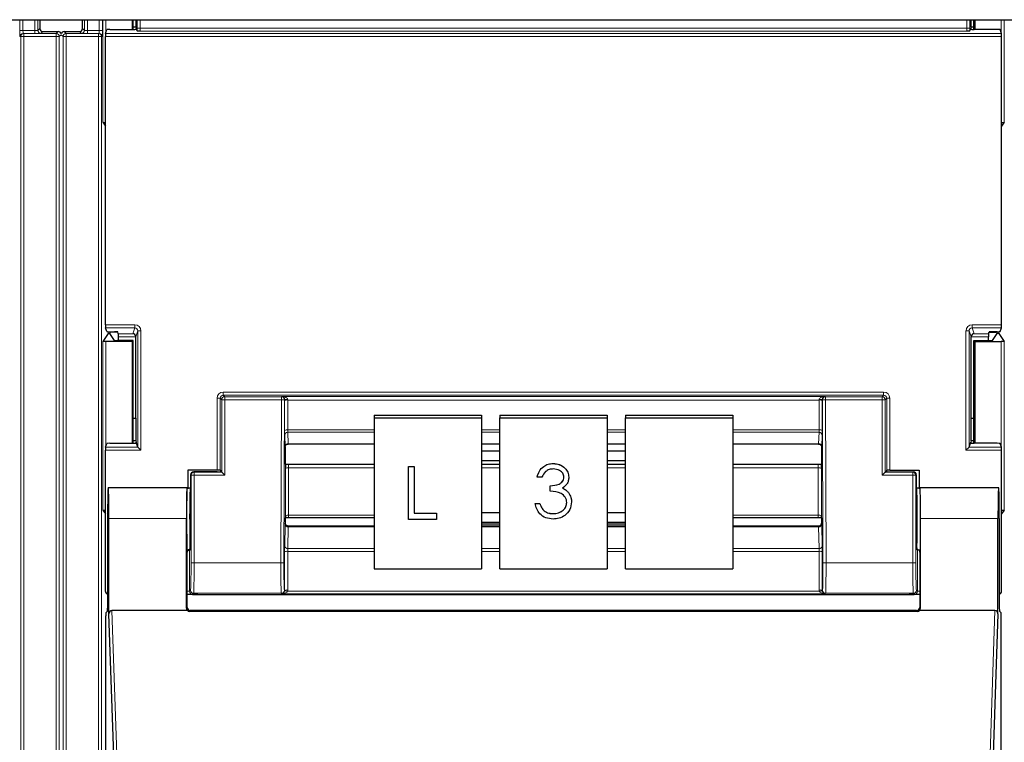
# Paper-space layout 'Blatt3' of a CAD drawing. Header units: millimetres. Extents: x 5 to 418, y 2 to 292.
# Tile 9 of 93: x 88 to 98, y 128 to 136. Entities that reach past the tile are written whole.
import ezdxf

# ---------------------------------------------------------------- set-up
doc = ezdxf.new("R2010")
doc.units = ezdxf.units.MM

psp = doc.layouts.new('Blatt3')

# ---------------------------------------------------------------- linework, layer by layer
at = {"color": 7, "linetype": 'Continuous', "lineweight": 25}
for p, q in [((62.6795, 135.8063), (140.5128, 135.8063)), ((87.8291, 135.8063), (87.8291, 135.7103)), ((88.2941, 135.7103), (88.2941, 135.8063)), ((88.8323, 135.8063), (88.8323, 135.7001)), ((88.8432, 135.7001), (88.8432, 135.8063)), ((88.8734, 135.8063), (88.8732, 135.7259)), ((97.958, 135.7259), (97.9578, 135.8063)), ((97.988, 135.7001), (97.988, 135.8063)), ((97.9989, 135.8063), (97.9989, 135.7001)), ((87.8624, 135.677), (88.0291, 135.677)), ((88.0941, 135.677), (88.2607, 135.677)), ((88.5433, 135.658), (88.5567, 135.6983)), ((88.59, 135.7001), (88.8412, 135.7001)), ((88.8732, 135.7259), (88.8432, 135.7259)), ((88.8732, 135.7259), (88.8779, 135.7118)), ((88.8745, 135.7018), (88.8779, 135.7118)), ((88.8872, 135.6839), (88.8779, 135.7118)), ((97.944, 135.6839), (97.9533, 135.7118)), ((97.958, 135.7259), (97.9533, 135.7118)), ((97.9567, 135.7018), (97.9533, 135.7118)), ((97.988, 135.7259), (97.958, 135.7259)), ((98.2412, 135.7001), (97.99, 135.7001)), ((98.2879, 135.658), (98.2745, 135.6983)), ((88.5427, 132.4892), (88.5427, 135.6247)), ((98.2885, 132.4892), (98.2885, 135.6247)), ((88.5148, 134.6905), (88.5427, 134.6486)), ((98.3164, 134.6905), (98.2885, 134.6486)), ((88.573, 132.3928), (88.5148, 132.3055)), ((88.5567, 132.4156), (88.5433, 132.4559)), ((88.59, 132.4139), (88.6433, 132.4139)), ((88.5911, 132.4081), (88.5911, 132.3935)), ((88.6413, 132.3181), (88.5911, 132.3935)), ((88.678, 132.4082), (88.6063, 132.4082)), ((88.6834, 132.392), (88.6766, 132.4122)), ((88.6839, 132.3172), (88.6839, 132.3587)), ((88.8739, 131.4736), (88.8739, 132.357)), ((97.9573, 131.4736), (97.9573, 132.357)), ((98.1473, 132.3172), (98.1473, 132.3587)), ((98.1478, 132.392), (98.1546, 132.4122)), ((98.1532, 132.4082), (98.2249, 132.4082)), ((98.2412, 132.4139), (98.1879, 132.4139)), ((98.1899, 132.3181), (98.2401, 132.3935)), ((98.2401, 132.3935), (98.2401, 132.4081)), ((98.2582, 132.3928), (98.3164, 132.3055)), ((98.2745, 132.4156), (98.2879, 132.4559)), ((88.8323, 132.3063), (88.5481, 132.3063)), ((88.8432, 132.3172), (88.6747, 132.3172)), ((88.8432, 132.3172), (88.8323, 132.3063)), ((88.8323, 132.3063), (88.8323, 131.2001)), ((88.8432, 131.2001), (88.8432, 132.3172)), ((97.988, 132.3172), (97.9989, 132.3063)), ((97.988, 132.3172), (98.1565, 132.3172)), ((97.988, 131.2001), (97.988, 132.3172)), ((97.9989, 132.3063), (98.2831, 132.3063)), ((97.9989, 132.3063), (97.9989, 131.2001)), ((91.4656, 131.5059), (91.4656, 131.477)), ((91.4656, 131.5059), (92.6323, 131.5059)), ((92.6323, 131.5059), (92.6323, 131.477)), ((92.8323, 131.5059), (93.9989, 131.5059)), ((92.8323, 131.5059), (92.8323, 131.477)), ((93.9989, 131.5059), (93.9989, 131.477)), ((94.1989, 131.5059), (95.3656, 131.5059)), ((94.1989, 131.5059), (94.1989, 131.477)), ((95.3656, 131.5059), (95.3656, 131.477)), ((88.8432, 131.4736), (88.8739, 131.4736)), ((88.8739, 131.4736), (88.8732, 131.2259)), ((91.4656, 131.477), (91.4656, 129.8356)), ((91.4656, 131.477), (92.6323, 131.477)), ((92.6323, 131.477), (92.6323, 129.8356)), ((92.8323, 131.477), (93.9989, 131.477)), ((92.8323, 129.8356), (92.8323, 131.477)), ((93.9989, 131.477), (93.9989, 129.8356)), ((94.1989, 131.477), (95.3656, 131.477)), ((94.1989, 129.8356), (94.1989, 131.477)), ((95.3656, 131.477), (95.3656, 129.8356)), ((97.958, 131.2259), (97.9573, 131.4736)), ((97.9573, 131.4736), (97.988, 131.4736)), ((88.5433, 131.158), (88.5567, 131.1983)), ((88.59, 131.2001), (88.8412, 131.2001)), ((88.8732, 131.2259), (88.8432, 131.2259)), ((88.8732, 131.2259), (88.8779, 131.2118)), ((88.8745, 131.2018), (88.8779, 131.2118)), ((88.8958, 131.1581), (88.8779, 131.2118)), ((90.532, 131.1928), (91.4656, 131.1928)), ((92.6323, 131.1928), (92.8323, 131.1928)), ((92.8323, 131.1911), (92.6323, 131.1911)), ((93.9989, 131.1928), (94.1989, 131.1928)), ((94.1989, 131.1911), (93.9989, 131.1911)), ((95.3656, 131.1928), (96.2992, 131.1928)), ((97.9354, 131.1581), (97.9533, 131.2118)), ((97.958, 131.2259), (97.9533, 131.2118)), ((97.9567, 131.2018), (97.9533, 131.2118)), ((97.988, 131.2259), (97.958, 131.2259)), ((98.2412, 131.2001), (97.99, 131.2001)), ((98.2879, 131.158), (98.2745, 131.1983)), ((88.5427, 129.5903), (88.5427, 131.1247)), ((88.8958, 131.158), (88.9291, 131.1247)), ((90.4989, 131.161), (90.4989, 130.9771)), ((90.4989, 131.161), (90.4989, 131.161)), ((92.8323, 131.1151), (92.6323, 131.1151)), ((94.1989, 131.1151), (93.9989, 131.1151)), ((96.3323, 131.161), (96.3323, 130.9771)), ((97.9021, 131.1247), (97.9354, 131.158)), ((98.2885, 129.5903), (98.2885, 131.1247)), ((90.5021, 130.9739), (90.4989, 130.9771)), ((90.5366, 130.9729), (91.4656, 130.9729)), ((92.6323, 131.0126), (92.8323, 131.0126)), ((92.6323, 130.9729), (92.8323, 130.9729)), ((93.4122, 130.9804), (93.4122, 130.9807)), ((93.9989, 131.0126), (94.1989, 131.0126)), ((93.9989, 130.9729), (94.1989, 130.9729)), ((95.3656, 130.9729), (96.2946, 130.9729)), ((96.3291, 130.9739), (96.3323, 130.9771)), ((89.4389, 130.9086), (89.4389, 130.715)), ((89.7578, 130.9086), (89.4389, 130.9086)), ((89.4695, 130.857), (89.4695, 130.3817)), ((89.7581, 130.8903), (89.5028, 130.8903)), ((89.7912, 130.9078), (89.7979, 130.8976)), ((89.7914, 130.8909), (89.7979, 130.8952)), ((89.7979, 130.8976), (89.7979, 130.8952)), ((89.8075, 130.8856), (89.7979, 130.8952)), ((89.8408, 130.8523), (89.8075, 130.8856)), ((91.8409, 130.9468), (91.9015, 130.9468)), ((91.8409, 130.9465), (91.8409, 130.9468)), ((91.8409, 130.9465), (91.9015, 130.9465)), ((91.8409, 130.3721), (91.8409, 130.9465)), ((91.9015, 130.9465), (91.9015, 130.9468)), ((91.9015, 130.9465), (91.9015, 130.4392)), ((96.9904, 130.8523), (97.0237, 130.8856)), ((97.0237, 130.8856), (97.0333, 130.8952)), ((97.04, 130.9078), (97.0333, 130.8976)), ((97.0333, 130.8976), (97.0333, 130.8952)), ((97.0397, 130.8909), (97.0333, 130.8952)), ((97.0731, 130.8903), (97.3284, 130.8903)), ((97.0734, 130.9086), (97.3923, 130.9086)), ((97.3617, 130.857), (97.3617, 130.3817)), ((97.3923, 130.9086), (97.3923, 130.715)), ((93.2386, 130.8331), (93.2386, 130.8334)), ((93.2909, 130.8331), (93.2386, 130.8331)), ((93.5826, 130.8311), (93.5826, 130.8314)), ((88.5747, 130.7128), (88.5725, 130.715)), ((89.4323, 130.715), (88.5725, 130.715)), ((89.4294, 130.715), (88.5754, 130.715)), ((89.4296, 130.7147), (89.4321, 130.7128)), ((89.4323, 130.715), (89.4695, 130.715)), ((93.3807, 130.7374), (93.3807, 130.7376)), ((93.3807, 130.6784), (93.3807, 130.7374)), ((93.5777, 130.6639), (93.5777, 130.6642)), ((97.3617, 130.715), (97.3989, 130.715)), ((97.3658, 130.7148), (97.3991, 130.7148)), ((98.2587, 130.715), (97.3989, 130.715)), ((97.3991, 130.7128), (97.4016, 130.7147)), ((98.2558, 130.715), (97.4018, 130.715)), ((98.2565, 130.7128), (98.2587, 130.715)), ((93.2161, 130.5462), (93.2685, 130.5462)), ((93.2161, 130.5459), (93.2161, 130.5462)), ((93.2161, 130.5459), (93.2685, 130.5459)), ((93.2685, 130.5459), (93.2685, 130.5462)), ((93.6125, 130.5619), (93.6125, 130.5622)), ((88.5148, 130.4739), (88.5427, 130.4319)), ((91.9015, 130.4395), (92.1439, 130.4395)), ((91.9015, 130.4392), (92.1439, 130.4392)), ((92.1439, 130.4392), (92.1439, 130.4395)), ((92.1439, 130.4392), (92.1439, 130.3721)), ((92.8323, 130.4447), (92.6323, 130.4447)), ((93.3142, 130.4665), (93.3142, 130.4668)), ((93.4116, 130.4354), (93.4116, 130.4357)), ((94.1989, 130.4447), (93.9989, 130.4447)), ((98.3164, 130.4739), (98.2885, 130.4319)), ((88.5667, 130.3817), (88.5667, 129.4086)), ((88.5812, 129.3446), (88.5812, 130.3817)), ((89.4235, 129.4063), (89.4235, 130.3817)), ((90.5019, 130.3898), (90.4989, 130.3868)), ((90.4989, 130.3868), (90.4989, 130.332)), ((90.4989, 130.332), (90.4989, 130.332)), ((91.4656, 130.3908), (90.5362, 130.3908)), ((92.1439, 130.3721), (91.8409, 130.3721)), ((92.6323, 130.3423), (92.8323, 130.3423)), ((92.6323, 130.3241), (92.8323, 130.3241)), ((93.9989, 130.3423), (94.1989, 130.3423)), ((93.9989, 130.3241), (94.1989, 130.3241)), ((96.295, 130.3908), (95.3656, 130.3908)), ((96.3293, 130.3898), (96.3323, 130.3868)), ((96.3323, 130.3868), (96.3323, 130.332)), ((96.3323, 130.332), (96.3323, 130.332)), ((97.4077, 129.4063), (97.4077, 130.3817)), ((98.25, 129.3446), (98.25, 130.3817)), ((98.2645, 130.3817), (98.2645, 129.4086)), ((91.4656, 130.2993), (90.5321, 130.2993)), ((92.8323, 130.2993), (92.6323, 130.2993)), ((94.1989, 130.2993), (93.9989, 130.2993)), ((96.2991, 130.2993), (95.3656, 130.2993)), ((89.4323, 129.415), (89.4323, 130.015)), ((89.4637, 130.0483), (89.4578, 130.0395)), ((97.3675, 130.0483), (97.3734, 130.0395)), ((97.3989, 130.015), (97.3989, 129.415)), ((91.4656, 129.8356), (92.6323, 129.8356)), ((92.8323, 129.8356), (93.9989, 129.8356)), ((94.1989, 129.8356), (95.3656, 129.8356)), ((89.4338, 129.557), (89.4323, 129.557)), ((89.5486, 129.557), (97.2826, 129.557)), ((97.3989, 129.557), (97.3974, 129.557)), ((88.5483, 129.3575), (88.5661, 129.3753)), ((89.4344, 129.3817), (88.6143, 129.3817)), ((97.3746, 129.3727), (89.4566, 129.3727)), ((97.3656, 129.3817), (89.4656, 129.3817)), ((98.2169, 129.3817), (97.3968, 129.3817)), ((98.2651, 129.3753), (98.2828, 129.3575)), ((88.5478, 122.9817), (88.5478, 129.3242)), ((88.665, 126.8986), (88.5812, 129.3446)), ((98.25, 129.3446), (98.1662, 126.8986)), ((98.2834, 122.9817), (98.2834, 129.3242))]:
    psp.add_line(p, q, dxfattribs=at)
at = {"color": 7, "linetype": 'Continuous', "lineweight": 18}
for p, q in [((87.613, 135.6896), (87.613, 135.8063)), ((87.6464, 135.8063), (87.6464, 135.6896)), ((87.7751, 135.6896), (87.7751, 135.8063)), ((87.8085, 135.8063), (87.8085, 135.6897)), ((88.3147, 135.6897), (88.3147, 135.8063)), ((88.348, 135.8063), (88.348, 135.6896)), ((88.4768, 135.6896), (88.4768, 135.8063)), ((88.5101, 135.8063), (88.5101, 135.6896)), ((88.5148, 134.6905), (88.5148, 135.8063)), ((88.5481, 135.8063), (88.5481, 135.6726)), ((88.887, 135.7142), (88.887, 135.8063)), ((88.9204, 135.8063), (88.9204, 135.7142)), ((97.9108, 135.7142), (97.9108, 135.8063)), ((97.9442, 135.8063), (97.9442, 135.7142)), ((98.2831, 135.6726), (98.2831, 135.8063)), ((98.3164, 135.8063), (98.3164, 134.6905)), ((87.613, 135.6896), (87.6464, 135.6896)), ((87.6464, 135.6896), (87.7751, 135.6896)), ((87.7751, 135.6563), (87.7751, 135.6896)), ((87.8085, 135.6897), (87.8291, 135.7103)), ((87.8624, 135.677), (87.8418, 135.6564)), ((88.0076, 135.6555), (88.0291, 135.677)), ((88.0941, 135.677), (88.1155, 135.6555)), ((88.2813, 135.6564), (88.2607, 135.677)), ((88.2941, 135.7103), (88.3147, 135.6897)), ((88.348, 135.6896), (88.348, 135.6563)), ((88.348, 135.6896), (88.4768, 135.6896)), ((88.4768, 135.6896), (88.5101, 135.6896)), ((88.887, 135.7142), (88.9204, 135.7142)), ((88.9204, 135.7142), (97.9108, 135.7142)), ((97.9097, 135.6809), (88.9215, 135.6809)), ((97.9442, 135.7142), (97.9108, 135.7142)), ((87.6218, 135.6222), (87.6142, 135.6229)), ((87.6218, 135.6222), (87.6551, 135.6222)), ((87.6218, 122.0182), (87.6218, 135.6222)), ((87.6475, 135.6563), (87.6551, 135.6555)), ((87.7751, 135.6563), (87.6475, 135.6563)), ((87.6551, 135.6222), (87.6551, 135.6555)), ((87.6551, 135.6555), (88.0076, 135.6555)), ((87.6551, 135.6222), (87.6551, 122.0182)), ((88.0076, 135.6222), (87.6551, 135.6222)), ((88.0076, 135.6222), (88.0076, 135.6555)), ((88.0076, 135.6222), (88.0409, 135.6222)), ((88.0076, 121.7563), (88.0076, 135.6222)), ((88.0616, 135.6428), (88.0409, 135.6222)), ((88.0409, 135.6222), (88.0409, 121.7563)), ((88.0822, 135.6222), (88.0616, 135.6428)), ((88.0822, 121.7563), (88.0822, 135.6222)), ((88.0822, 135.6222), (88.1155, 135.6222)), ((88.1155, 135.6555), (88.4681, 135.6555)), ((88.1155, 135.6555), (88.1155, 135.6222)), ((88.4681, 135.6222), (88.1155, 135.6222)), ((88.1155, 135.6222), (88.1155, 121.7563)), ((88.4756, 135.6563), (88.348, 135.6563)), ((88.4681, 135.6555), (88.4756, 135.6563)), ((88.4681, 135.6555), (88.4681, 135.6222)), ((88.4681, 122.0182), (88.4681, 135.6222)), ((88.4681, 135.6222), (88.5014, 135.6222)), ((88.5089, 135.6229), (88.5014, 135.6222)), ((88.5014, 135.6222), (88.5014, 122.0182)), ((98.2885, 135.6247), (88.5427, 135.6247)), ((88.5433, 135.658), (98.2879, 135.658)), ((88.5427, 132.4892), (88.8625, 132.4892)), ((88.8625, 132.4892), (88.8625, 132.4559)), ((97.9687, 132.4892), (98.2885, 132.4892)), ((97.9687, 132.4559), (97.9687, 132.4892)), ((88.8625, 132.4559), (88.5433, 132.4559)), ((88.573, 132.3928), (88.573, 132.4141)), ((88.6063, 132.4139), (88.6063, 132.4082)), ((88.6834, 132.392), (88.8412, 132.392)), ((88.8739, 132.3587), (88.6839, 132.3587)), ((88.8412, 132.392), (88.8625, 132.4559)), ((88.8958, 132.4225), (88.8739, 132.357)), ((88.8958, 132.4225), (88.9291, 132.4225)), ((88.8958, 131.1581), (88.8958, 132.4225)), ((88.9291, 132.4225), (88.9291, 131.1247)), ((97.9021, 131.1247), (97.9021, 132.4225)), ((97.9021, 132.4225), (97.9354, 132.4225)), ((97.9354, 132.4225), (97.9354, 131.1581)), ((97.9573, 132.357), (97.9354, 132.4225)), ((98.1473, 132.3587), (97.9573, 132.3587)), ((98.2879, 132.4559), (97.9687, 132.4559)), ((97.9687, 132.4559), (97.99, 132.392)), ((97.99, 132.392), (98.1478, 132.392)), ((98.2249, 132.4082), (98.2249, 132.4139)), ((98.2582, 132.4141), (98.2582, 132.3928)), ((88.5148, 130.4739), (88.5148, 132.3055)), ((88.5481, 132.3063), (88.5481, 131.1726)), ((98.2831, 131.1726), (98.2831, 132.3063)), ((98.3164, 132.3055), (98.3164, 130.4739)), ((89.8245, 131.7231), (89.8245, 131.7564)), ((89.8245, 131.7564), (97.0067, 131.7564)), ((89.8245, 131.7231), (89.8408, 131.7068)), ((97.0067, 131.7231), (89.8245, 131.7231)), ((90.4569, 131.7068), (90.4599, 131.7098)), ((90.4599, 131.7098), (96.3713, 131.7098)), ((96.3713, 131.7098), (96.3743, 131.7068)), ((96.9904, 131.7068), (97.0067, 131.7231)), ((97.0067, 131.7231), (97.0067, 131.7564)), ((89.7578, 130.9086), (89.7578, 131.6897)), ((89.7578, 131.6897), (89.7912, 131.6897)), ((89.8075, 131.6734), (89.7912, 131.6897)), ((89.7912, 131.6897), (89.7912, 130.9078)), ((89.8075, 130.8856), (89.8075, 131.6734)), ((89.8408, 131.6734), (89.8075, 131.6734)), ((89.8408, 131.6734), (89.8408, 131.7068)), ((89.8408, 131.7068), (90.4569, 131.7068)), ((90.4569, 131.6734), (89.8408, 131.6734)), ((89.8408, 131.6734), (89.8408, 130.8523)), ((90.4514, 129.902), (90.4569, 131.6734)), ((90.4569, 131.6734), (90.4569, 131.7068)), ((90.4569, 131.6734), (90.4902, 131.6733)), ((90.4902, 131.6733), (90.4847, 129.9019)), ((90.4921, 131.6752), (90.4902, 131.6733)), ((90.4921, 131.3397), (90.4921, 131.665)), ((90.5254, 131.6707), (90.5254, 131.3454)), ((96.3058, 131.6707), (90.5254, 131.6707)), ((96.3058, 131.3454), (96.3058, 131.6707)), ((96.341, 131.6733), (96.3391, 131.6752)), ((96.3391, 131.665), (96.3391, 131.3397)), ((96.341, 131.6733), (96.3743, 131.6734)), ((96.3465, 129.9019), (96.341, 131.6733)), ((96.3743, 131.6734), (96.3743, 131.7068)), ((96.3743, 131.7068), (96.9904, 131.7068)), ((96.3743, 131.6734), (96.3798, 129.902)), ((96.9904, 131.6734), (96.3743, 131.6734)), ((96.9904, 131.7068), (96.9904, 131.6734)), ((96.9904, 131.6734), (97.0237, 131.6734)), ((96.9904, 130.8523), (96.9904, 131.6734)), ((97.04, 131.6897), (97.0237, 131.6734)), ((97.0237, 131.6734), (97.0237, 130.8856)), ((97.04, 130.9078), (97.04, 131.6897)), ((97.04, 131.6897), (97.0734, 131.6897)), ((97.0734, 131.6897), (97.0734, 130.9086)), ((90.4983, 131.1636), (90.4927, 131.2887)), ((90.5254, 131.3454), (91.4656, 131.3454)), ((91.4656, 131.3199), (90.526, 131.3199)), ((90.526, 131.3199), (90.5316, 131.1948)), ((92.6323, 131.3454), (92.8323, 131.3454)), ((92.8323, 131.3199), (92.6323, 131.3199)), ((93.9989, 131.3454), (94.1989, 131.3454)), ((94.1989, 131.3199), (93.9989, 131.3199)), ((95.3656, 131.3454), (96.3058, 131.3454)), ((96.3052, 131.3199), (95.3656, 131.3199)), ((96.2996, 131.1948), (96.3052, 131.3199)), ((96.3385, 131.2887), (96.3329, 131.1636)), ((90.5316, 131.1948), (91.4656, 131.1948)), ((92.6323, 131.1948), (92.8323, 131.1948)), ((93.9989, 131.1948), (94.1989, 131.1948)), ((95.3656, 131.1948), (96.2996, 131.1948)), ((88.9291, 131.1247), (88.5427, 131.1247)), ((88.5433, 131.158), (88.8958, 131.158)), ((98.2885, 131.1247), (97.9021, 131.1247)), ((97.9354, 131.158), (98.2879, 131.158)), ((89.4741, 130.8523), (89.4695, 130.857)), ((89.5028, 130.8903), (89.5075, 130.8856)), ((89.5075, 130.8523), (89.5075, 130.8856)), ((89.5075, 130.8856), (89.8075, 130.8856)), ((90.5018, 130.4127), (90.5018, 130.9281)), ((90.5352, 130.9338), (90.5352, 130.4183)), ((91.4656, 130.9338), (90.5352, 130.9338)), ((92.8323, 130.9338), (92.6323, 130.9338)), ((94.1989, 130.9338), (93.9989, 130.9338)), ((96.296, 130.9338), (95.3656, 130.9338)), ((96.296, 130.4183), (96.296, 130.9338)), ((96.3293, 130.9281), (96.3293, 130.4127)), ((97.0237, 130.8856), (97.3237, 130.8856)), ((97.3237, 130.8856), (97.3284, 130.8903)), ((97.3237, 130.8523), (97.3237, 130.8856)), ((97.3617, 130.857), (97.357, 130.8523)), ((89.4741, 129.902), (89.4741, 130.8523)), ((89.5075, 130.8523), (89.4741, 130.8523)), ((89.5075, 130.8523), (89.5075, 129.902)), ((89.8408, 130.8523), (89.5075, 130.8523)), ((97.3237, 130.8523), (96.9904, 130.8523)), ((97.3237, 129.902), (97.3237, 130.8523)), ((97.3237, 130.8523), (97.357, 130.8523)), ((97.357, 130.8523), (97.357, 129.902)), ((89.4321, 130.7148), (89.4654, 130.7148)), ((89.4235, 130.3817), (88.5812, 130.3817)), ((90.4927, 130.0821), (90.4983, 130.3171)), ((90.5352, 130.4183), (91.4656, 130.4183)), ((95.3656, 130.4183), (96.296, 130.4183)), ((96.3329, 130.3171), (96.3385, 130.0821)), ((98.25, 130.3817), (97.4077, 130.3817)), ((90.5316, 130.2915), (90.526, 130.0564)), ((90.5316, 130.2915), (91.4656, 130.2915)), ((92.6323, 130.2915), (92.8323, 130.2915)), ((93.9989, 130.2915), (94.1989, 130.2915)), ((95.3656, 130.2915), (96.2996, 130.2915)), ((96.3052, 130.0564), (96.2996, 130.2915)), ((89.4578, 130.0395), (89.4578, 129.5909)), ((90.4921, 129.5988), (90.4921, 130.0194)), ((90.5254, 130.0251), (90.5254, 129.6045)), ((91.4656, 130.0251), (90.5254, 130.0251)), ((90.526, 130.0564), (91.4656, 130.0564)), ((92.6323, 130.0564), (92.8323, 130.0564)), ((92.8323, 130.0251), (92.6323, 130.0251)), ((93.9989, 130.0564), (94.1989, 130.0564)), ((94.1989, 130.0251), (93.9989, 130.0251)), ((95.3656, 130.0564), (96.3052, 130.0564)), ((96.3058, 130.0251), (95.3656, 130.0251)), ((96.3058, 129.6045), (96.3058, 130.0251)), ((96.3391, 130.0194), (96.3391, 129.5988)), ((97.3734, 129.5909), (97.3734, 130.0395)), ((89.5075, 129.902), (89.4741, 129.902)), ((89.5075, 129.902), (90.4514, 129.902)), ((90.4514, 129.902), (90.4847, 129.9019)), ((96.3465, 129.9019), (96.3798, 129.902)), ((96.3798, 129.902), (97.3237, 129.902)), ((97.3237, 129.902), (97.357, 129.902)), ((89.4578, 129.5909), (89.4323, 129.5909)), ((89.4578, 129.5909), (89.469, 129.602)), ((89.5023, 129.5687), (89.4912, 129.5575)), ((90.4556, 129.5687), (89.5023, 129.5687)), ((90.4599, 129.5644), (90.4556, 129.5687)), ((90.489, 129.6019), (90.4921, 129.5988)), ((90.5242, 129.5919), (96.3069, 129.5919)), ((96.3391, 129.5988), (96.3422, 129.6019)), ((96.3756, 129.5687), (96.3713, 129.5644)), ((97.3289, 129.5687), (96.3756, 129.5687)), ((97.34, 129.5575), (97.3289, 129.5687)), ((97.3622, 129.602), (97.3734, 129.5909)), ((97.3989, 129.5909), (97.3734, 129.5909)), ((96.3713, 129.5644), (90.4599, 129.5644)), ((88.6143, 129.3817), (88.6984, 126.9283)), ((89.4235, 129.4063), (89.4323, 129.415)), ((89.4656, 129.3817), (89.4566, 129.3727)), ((97.3746, 129.3727), (97.3656, 129.3817)), ((97.3989, 129.415), (97.4077, 129.4063)), ((98.1328, 126.9283), (98.2169, 129.3817))]:
    psp.add_line(p, q, dxfattribs=at)
for centre, radius, start, end in [((87.8418, 135.6897), 0.0333, 180.0002, 269.9998), ((88.2813, 135.6897), 0.0333, 270.0002, 359.9998), ((87.6475, 135.6229), 0.0333, 90.00636, 180.00228), ((87.6551, 135.6222), 0.0333, 90.00636, 180.00228), ((88.0076, 135.6222), 0.0333, 0.0002, 89.9998), ((88.1155, 135.6222), 0.0333, 90.0002, 179.9998), ((88.468, 135.6222), 0.0333, 359.99772, 89.99364), ((88.4756, 135.6229), 0.0333, 359.99772, 89.99364), ((89.8408, 131.6734), 0.0333, 90.02044, 179.97956), ((90.4568, 131.6734), 0.0333, 359.84417, 89.97948), ((90.5161, 131.2464), 0.4295, 88.75881, 93.20619), ((90.5175, 131.6164), 0.0548, 81.72868, 117.63396), ((96.3151, 131.2464), 0.4295, 86.79381, 91.24119), ((96.3137, 131.6164), 0.0548, 62.36604, 98.27132), ((96.3743, 131.6734), 0.0333, 90.02052, 180.15583), ((96.9904, 131.6734), 0.0333, 0.02044, 89.97956), ((90.5175, 131.2911), 0.0548, 81.72868, 117.63396), ((90.5253, 131.2873), 0.0326, 88.66024, 177.59954), ((96.3059, 131.2873), 0.0326, 2.40046, 91.33976), ((96.3137, 131.2911), 0.0548, 62.36604, 98.27132), ((90.5309, 131.1622), 0.0326, 88.66024, 177.59954), ((96.3003, 131.1622), 0.0326, 2.40046, 91.33976), ((89.5075, 130.8523), 0.0333, 90.02044, 179.97956), ((90.5273, 130.8795), 0.0548, 81.72868, 117.63396), ((96.3039, 130.8795), 0.0548, 62.36604, 98.27132), ((97.3237, 130.8523), 0.0333, 0.02044, 89.97956), ((90.5286, 130.322), 0.0307, 189.14008, 275.72189), ((90.5273, 130.3641), 0.0548, 81.72868, 117.63396), ((96.3039, 130.3641), 0.0548, 62.36604, 98.27132), ((96.3026, 130.322), 0.0307, 264.27811, 350.85992), ((90.5175, 129.9708), 0.0548, 81.72868, 117.63396), ((90.523, 130.087), 0.0307, 189.14008, 275.72189), ((96.3082, 130.087), 0.0307, 264.27811, 350.85992), ((96.3137, 129.9708), 0.0548, 62.36604, 98.27132), ((89.5023, 129.602), 0.0333, 180.02044, 269.97956), ((90.4556, 129.602), 0.0333, 270.02036, 359.8033), ((90.507, 129.541), 0.0538, 71.31698, 106.71781), ((90.5175, 129.5502), 0.0548, 81.72868, 117.63396), ((96.3137, 129.5502), 0.0548, 62.36604, 98.27132), ((96.3242, 129.541), 0.0538, 73.28219, 108.68302), ((96.3756, 129.602), 0.0333, 180.1967, 269.97964), ((97.3289, 129.602), 0.0333, 270.02044, 359.97956)]:
    psp.add_arc(centre, radius, start, end, dxfattribs=at)
at = {"color": 7, "linetype": 'Continuous', "lineweight": 25}
for centre, start, end in [((87.8624, 135.7103), 180.00017, 269.99983), ((88.0291, 135.6437), 12.83911, 89.99983), ((88.0941, 135.6437), 90.00017, 167.16166), ((88.2607, 135.7103), 270.00017, 359.99983)]:
    psp.add_arc(centre, 0.0333, start, end, dxfattribs=at)
at = {"color": 7, "linetype": 'Continuous', "lineweight": 18}
for centre, major_axis, ratio, start_param, end_param in [((87.6142, 135.6896), (0, 0.0667), 0.0174551, 1.5707963, 3.1398473), ((87.6475, 135.6896), (0, 0.0333), 0.0349101, 1.5707963, 3.1398473), ((87.7751, 135.6897), (0.0333, 0), 0.0034907, 4.712389, 6.28144), ((88.348, 135.6897), (0.0333, 0), 0.0034907, 3.143338, 4.712389), ((88.4756, 135.6896), (0, 0.0333), 0.0349101, 3.143338, 4.712389), ((88.5089, 135.6896), (0, 0.0667), 0.0174551, 3.143338, 4.712389), ((88.8882, 135.7142), (0, 0.0667), 0.0174551, 1.5707963, 2.0425627), ((88.9215, 135.7142), (0, 0.0333), 0.0349101, 1.5707963, 3.0892328), ((97.9097, 135.7142), (0, 0.0333), 0.0349101, 3.1939525, 4.712389), ((97.943, 135.7142), (0, 0.0667), 0.0174551, 4.2406227, 4.712389), ((87.7751, 135.6564), (0.0667, 0), 0.0017453, 4.712389, 6.28144), ((88.348, 135.6564), (0.0667, 0), 0.0017453, 3.143338, 4.712389), ((88.8624, 132.4224), (-0.0211, -0.0633), 0.9984779, 1.8927601, 3.462643), ((97.9688, 132.4224), (0.0211, -0.0633), 0.9984779, 2.8205423, 4.3904252), ((88.8624, 132.4224), (0.0106, 0.0318), 0.9954497, 5.0343527, 6.6042357), ((97.9688, 132.4224), (-0.0106, 0.0318), 0.9954497, 5.962135, 7.5320179), ((89.8245, 131.6897), (0.0472, -0.0472), 0.9996955, 2.3563468, 3.9268385), ((89.8245, 131.6897), (-0.0236, 0.0236), 0.999087, 5.4979394, 7.0684312), ((90.4599, 131.6765), (-0.0126, 0.0311), 0.9515581, 4.3066748, 5.8802434), ((90.4599, 131.6765), (0.0655, -0.0008), 0.5086981, 0.0033224, 1.576891), ((96.3713, 131.6765), (0.0655, 0.0008), 0.5086981, 1.5647017, 3.1382703), ((96.3713, 131.6765), (0.0126, 0.0311), 0.9515581, 0.4029419, 1.9765105), ((97.0067, 131.6897), (-0.0472, -0.0472), 0.9996955, 2.3563468, 3.9268385), ((97.0067, 131.6897), (0.0236, 0.0236), 0.999087, 5.4979394, 7.0684312), ((90.4933, 131.6766), (0.0002, 0.0667), 0.017455, 1.5910756, 1.745383), ((90.5266, 131.6765), (0.0002, 0.0333), 0.034909, 1.591237, 1.7455444), ((96.3046, 131.6765), (-0.0002, 0.0333), 0.034909, 4.5376409, 4.6919483), ((96.3379, 131.6766), (-0.0002, 0.0667), 0.017455, 4.5378023, 4.6921097), ((90.4933, 131.3513), (0.0002, 0.0667), 0.017455, 1.745383, 2.7925805), ((90.5266, 131.3512), (0.0002, 0.0333), 0.034909, 1.7455444, 2.792742), ((96.3046, 131.3512), (-0.0002, 0.0333), 0.034909, 3.4904434, 4.5376409), ((96.3379, 131.3513), (-0.0002, 0.0667), 0.017455, 3.4906048, 4.5378023), ((90.5322, 131.2261), (0.0002, 0.0333), 0.034909, 2.792742, 3.1418078), ((96.299, 131.2261), (-0.0002, 0.0333), 0.034909, 3.1413775, 3.4904434), ((90.4989, 131.2262), (0.0002, 0.0667), 0.017455, 2.7925805, 3.3471363), ((96.3323, 131.2262), (-0.0002, 0.0667), 0.017455, 2.936049, 3.4906048), ((90.5364, 130.9396), (0.0002, 0.0333), 0.034909, 6.2659472, 8.0287297), ((96.2948, 130.9396), (-0.0002, 0.0333), 0.034909, 4.5376409, 6.3004235), ((97.3656, 130.3817), (0, 0.3333), 0.0192006, 3.300895, 6.2482787), ((97.3989, 130.3817), (0, 0.3667), 0.0174551, 3.1431792, 5.8516002), ((90.4989, 130.266), (0.0002, 0.0667), 0.017455, 0.1436297, 0.6981854), ((90.5364, 130.4241), (0.0002, 0.0333), 0.034909, 1.7455444, 3.1592611), ((96.2948, 130.4241), (-0.0002, 0.0333), 0.034909, 3.1239242, 4.5376409), ((96.3323, 130.266), (-0.0002, 0.0667), 0.017455, 5.5849999, 6.1395556), ((90.5322, 130.2659), (0.0002, 0.0333), 0.034909, 0.1349247, 0.6983468), ((96.299, 130.2659), (-0.0002, 0.0333), 0.034909, 5.5848385, 6.1482606), ((90.4933, 130.031), (0.0002, 0.0667), 0.017455, 0.6981854, 1.745383), ((90.5266, 130.0309), (0.0002, 0.0333), 0.034909, 0.6983468, 1.7455444), ((96.3046, 130.0309), (-0.0002, 0.0333), 0.034909, 4.5376409, 5.5848385), ((96.3379, 130.031), (-0.0002, 0.0667), 0.017455, 4.5378023, 5.5849999), ((89.4689, 129.902), (0, 0.3), 0.0174551, 3.1590459, 4.712389), ((89.5022, 129.902), (0, 0.3333), 0.0157096, 3.1590459, 4.712389), ((90.4566, 129.902), (0.0009, 0.3333), 0.0157095, 1.5708399, 3.1241829), ((90.49, 129.9019), (0.0009, 0.3), 0.017455, 1.5708501, 3.1241931), ((96.3412, 129.9019), (-0.0009, 0.3), 0.017455, 3.1589922, 4.7123352), ((96.3746, 129.902), (-0.0009, 0.3333), 0.0157095, 3.1590024, 4.7123455), ((97.329, 129.902), (0, 0.3333), 0.0157096, 1.5707963, 3.1241394), ((97.3623, 129.902), (0, 0.3), 0.0174551, 1.5707963, 3.1241394), ((89.4912, 129.5909), (0.0236, 0.0236), 0.999087, 2.3563468, 3.9268385), ((90.4599, 129.5977), (0.0127, 0.0311), 0.9517046, 3.5460728, 4.9248829), ((90.4599, 129.5977), (0.0655, 0.0008), 0.5086435, 4.7062961, 6.0851062), ((90.4588, 129.5989), (-0.0139, 0.0306), 0.9906893, 4.0958032, 4.284408), ((90.4588, 129.6047), (-0.0271, 0.0612), 0.995438, 4.1059053, 4.2945101), ((96.3724, 129.6047), (0.0271, 0.0612), 0.995438, 1.9886753, 2.17728), ((96.3713, 129.5977), (0.0655, -0.0008), 0.5086435, 3.3396717, 4.7184819), ((96.3724, 129.5989), (0.0139, 0.0306), 0.9906893, 1.9987773, 2.1873821), ((96.3713, 129.5977), (-0.0127, 0.0311), 0.9517046, 1.3583024, 2.7371125), ((97.34, 129.5909), (0.0236, -0.0236), 0.999087, 5.4979394, 7.0684312)]:
    psp.add_ellipse(centre, major_axis=major_axis, ratio=ratio, start_param=start_param, end_param=end_param, dxfattribs=at)
at = {"color": 7, "linetype": 'Continuous', "lineweight": 25}
for centre, major_axis, ratio, start_param, end_param in [((88.59, 135.6983), (0.0333, 0), 0.0524078, 1.5707963, 3.1241394), ((88.8412, 135.7018), (0.0333, 0), 0.0524078, 4.712389, 6.265732), ((97.99, 135.7018), (0.0333, 0), 0.0524078, 3.1590459, 4.712389), ((98.2412, 135.6983), (0.0333, 0), 0.0524078, 0.0174533, 1.5707963), ((88.5433, 135.6247), (0, 0.0333), 0.0174551, 0.0523599, 1.5707963), ((98.2879, 135.6247), (0, 0.0333), 0.0174551, 4.712389, 6.2308254), ((88.5481, 134.6905), (0.0333, 0), 0.0261859, 3.1590459, 4.712389), ((98.2831, 134.6905), (0.0333, 0), 0.0261859, 4.712389, 6.265732), ((88.5433, 132.4892), (0, 0.0333), 0.0174551, 1.5707963, 3.0892328), ((98.2879, 132.4892), (0, 0.0333), 0.0174551, 3.1939525, 4.712389), ((88.59, 132.4156), (0.0333, 0), 0.0524078, 3.1590459, 4.712389), ((88.6063, 132.3927), (0.0333, 0), 0.0261859, 2.045545, 3.1241394), ((88.6063, 132.407), (0.0333, 0), 0.0349208, 1.5707963, 2.045545), ((88.6433, 132.4121), (0.0333, 0), 0.0524078, 0.0174533, 1.5707963), ((88.6833, 132.3587), (0, 0.0333), 0.0174551, 4.712389, 6.2308254), ((88.8412, 132.3587), (-0.0199, 0.0275), 0.9462863, 4.1136959, 5.6321324), ((88.8406, 132.3569), (-0.0105, -0.0317), 0.9984779, 1.8927601, 1.9442066), ((97.99, 132.3587), (0.0199, 0.0275), 0.9462863, 0.6510529, 2.1694894), ((97.9906, 132.3569), (0.0105, -0.0317), 0.9984779, 4.3389788, 4.3904252), ((98.1479, 132.3587), (0, 0.0333), 0.0174551, 0.0523599, 1.5707963), ((98.1879, 132.4121), (0.0333, 0), 0.0524078, 1.5707963, 3.1241394), ((98.2249, 132.407), (0.0333, 0), 0.0349208, 1.0960477, 1.5707963), ((98.2249, 132.3927), (0.0333, 0), 0.0261859, 0.0174533, 1.0960477), ((98.2412, 132.4156), (0.0333, 0), 0.0524078, 4.712389, 6.265732), ((88.5481, 132.3055), (0.0333, 0), 0.0261859, 1.5707963, 3.1241394), ((88.6747, 132.3181), (0.0333, 0), 0.0261859, 3.1590459, 4.712389), ((98.1565, 132.3181), (0.0333, 0), 0.0261859, 4.712389, 6.265732), ((98.2831, 132.3055), (0.0333, 0), 0.0261859, 0.0174533, 1.5707963), ((88.59, 131.1983), (0.0333, 0), 0.0524078, 1.5707963, 3.1241394), ((88.8412, 131.2018), (0.0333, 0), 0.0524078, 4.712389, 6.265732), ((90.5322, 131.2261), (0.0002, 0.0333), 0.034909, 3.1418078, 3.3561641), ((96.299, 131.2261), (-0.0002, 0.0333), 0.034909, 2.9270212, 3.1413775), ((97.99, 131.2018), (0.0333, 0), 0.0524078, 3.1590459, 4.712389), ((98.2412, 131.1983), (0.0333, 0), 0.0524078, 0.0174533, 1.5707963), ((88.5433, 131.1247), (0, 0.0333), 0.0174551, 0.0523599, 1.5707963), ((88.9291, 131.1581), (0.0333, 0), 0.0524078, 3.1590459, 3.1939525), ((97.9021, 131.1581), (0.0333, 0), 0.0524078, 6.2308254, 6.265732), ((98.2879, 131.1247), (0, 0.0333), 0.0174551, 4.712389, 6.2308254), ((90.503, 130.9397), (0.0002, 0.0667), 0.017455, 1.0317492, 1.745383), ((96.3282, 130.9397), (-0.0002, 0.0667), 0.017455, 4.5378023, 5.2514361), ((89.5028, 130.857), (-0.0236, 0.0236), 0.9996955, 5.4979394, 7.0684312), ((89.7578, 130.9078), (0.0333, 0), 0.0261859, 0.0174533, 1.5707963), ((89.7581, 130.8909), (0.0333, 0), 0.0174551, 4.712389, 6.2570054), ((97.0731, 130.8909), (0.0333, 0), 0.0174551, 3.1677726, 4.712389), ((97.0734, 130.9078), (0.0333, 0), 0.0261859, 1.5707963, 3.1241394), ((97.3284, 130.857), (0.0236, 0.0236), 0.9996955, 5.4979394, 7.0684312), ((88.5725, 130.3817), (0, 0.3333), 0.0174551, 0, 1.5707963), ((88.5754, 130.3817), (0, 0.3333), 0.0174551, 4.712389, 6.3990863), ((89.4294, 130.3817), (0, 0.3333), 0.0174551, 6.2415702, 7.8539816), ((89.4323, 130.3817), (0, 0.3667), 0.0174551, 0.4315851, 3.1400061), ((89.4323, 130.3817), (0, 0.3333), 0.0174551, 0, 0.0349066), ((89.4656, 130.3817), (0, 0.3333), 0.0192006, 0.0349066, 2.9822902), ((97.3989, 130.3817), (0, 0.3333), 0.0174551, 6.2482787, 6.2831853), ((97.4018, 130.3817), (0, 0.3333), 0.0174551, 4.712389, 6.3248004), ((98.2558, 130.3817), (0, 0.3333), 0.0174551, 6.1672844, 7.8539816), ((98.2587, 130.3817), (0, 0.3333), 0.0174551, 4.712389, 6.2831853), ((88.5481, 130.4739), (0.0333, 0), 0.0261859, 3.1590459, 4.712389), ((98.2831, 130.4739), (0.0333, 0), 0.0261859, 4.712389, 6.265732), ((89.4637, 130.3817), (0, 0.3333), 0.0174551, 3.1677726, 4.712389), ((90.503, 130.4242), (0.0002, 0.0667), 0.017455, 1.745383, 2.1135034), ((96.3282, 130.4242), (-0.0002, 0.0667), 0.017455, 4.1696819, 4.5378023), ((97.3675, 130.3817), (0, 0.3333), 0.0174551, 1.5707963, 3.1154127), ((89.4245, 130.0395), (0.0333, 0), 0.0261859, 5.3096812, 6.265732), ((88.5761, 129.5903), (-0.0236, -0.0236), 0.9996955, 5.4979394, 6.783802), ((98.2551, 129.5903), (0.0236, -0.0236), 0.9996955, 5.7825687, 7.0684312), ((88.5484, 129.3242), (0, 0.0333), 0.0174551, 0.0174533, 1.5707963), ((88.5661, 129.4086), (0, 0.0333), 0.0174551, 3.1590459, 4.712389), ((88.6146, 129.3443), (-0.0013, 0.0374), 0.8908988, 6.2526748, 7.8155478), ((89.4569, 129.4063), (0.0236, 0.0236), 0.9996955, 2.3563468, 3.1864609), ((89.4656, 129.415), (-0.0236, -0.0236), 0.9996955, 5.4979394, 7.0684312), ((89.4577, 129.4072), (0.0137, 0.032), 0.9516992, 2.7872637, 3.5276413), ((97.3656, 129.415), (-0.0236, 0.0236), 0.9996955, 2.3563468, 3.9268385), ((97.3734, 129.4072), (-0.0137, 0.032), 0.9516992, 2.755544, 3.4959216), ((97.3743, 129.4063), (-0.0236, 0.0236), 0.9996955, 3.0967244, 3.9268385), ((98.2166, 129.3443), (0.0013, 0.0374), 0.8908988, 4.7508228, 6.3136958), ((98.2651, 129.4086), (0, 0.0333), 0.0174551, 1.5707963, 3.1241394), ((98.2828, 129.3242), (0, 0.0333), 0.0174551, 4.712389, 6.265732)]:
    psp.add_ellipse(centre, major_axis=major_axis, ratio=ratio, start_param=start_param, end_param=end_param, dxfattribs=at)
for points, knots in [([(88.9215, 135.6809), (88.9213, 135.6809), (88.9146, 135.6813), (88.9024, 135.6819), (88.8897, 135.6829), (88.8879, 135.6836), (88.8872, 135.6839)], [0, 0, 0, 0, 0.0069027, 0.4128976, 0.7521669, 1, 1, 1, 1]), ([(97.944, 135.6839), (97.9433, 135.6836), (97.9415, 135.6829), (97.9288, 135.6819), (97.9166, 135.6813), (97.9098, 135.6809), (97.9097, 135.6809)], [0, 0, 0, 0, 0.2478331, 0.5871024, 0.9930973, 1, 1, 1, 1]), ([(90.4991, 131.1638), (90.4991, 131.1638), (90.4991, 131.1639), (90.4992, 131.165), (90.4996, 131.1674), (90.501, 131.1723), (90.505, 131.18), (90.5131, 131.1877), (90.5231, 131.1924), (90.5295, 131.1923), (90.5321, 131.1923)], [0, 0, 0, 0, 0.0589879, 0.1238611, 0.1744013, 0.2546619, 0.4160732, 0.6475644, 0.8604761, 1, 1, 1, 1]), ([(96.2992, 131.1923), (96.3009, 131.1924), (96.3064, 131.1928), (96.3146, 131.1895), (96.3222, 131.1841), (96.3271, 131.1781), (96.33, 131.1726), (96.3314, 131.1682), (96.3319, 131.1656), (96.3321, 131.1644), (96.3321, 131.1638), (96.3321, 131.1638), (96.3321, 131.1638)], [0, 0, 0, 0, 0.0928952, 0.2989097, 0.4649094, 0.604912, 0.7214194, 0.8102341, 0.8649665, 0.9068795, 0.9568689, 1, 1, 1, 1]), ([(90.5021, 130.9739), (90.5029, 130.9738), (90.5047, 130.9736), (90.5174, 130.9733), (90.5297, 130.973), (90.5365, 130.9729), (90.5366, 130.9729)], [0, 0, 0, 0, 0.2473085, 0.585443, 0.9931125, 1, 1, 1, 1]), ([(93.2386, 130.8334), (93.2453, 130.8555), (93.2587, 130.8996), (93.3033, 130.9484), (93.3572, 130.9765), (93.3939, 130.9793), (93.4122, 130.9807)], [0, 0, 0, 0, 0.2802877, 0.5596797, 0.7797465, 1, 1, 1, 1]), ([(93.2386, 130.8331), (93.2453, 130.8552), (93.2587, 130.8993), (93.3033, 130.9481), (93.3572, 130.9762), (93.3939, 130.979), (93.4122, 130.9804)], [0, 0, 0, 0, 0.2802877, 0.5596797, 0.7797465, 1, 1, 1, 1]), ([(93.4122, 130.9807), (93.4358, 130.9782), (93.483, 130.9732), (93.5395, 130.9363), (93.5754, 130.8862), (93.5802, 130.8497), (93.5826, 130.8314)], [0, 0, 0, 0, 0.28008496, 0.55986833, 0.78009915, 1, 1, 1, 1]), ([(93.4122, 130.9804), (93.4358, 130.9779), (93.483, 130.9729), (93.5395, 130.936), (93.5754, 130.8859), (93.5802, 130.8494), (93.5826, 130.8311)], [0, 0, 0, 0, 0.280085, 0.5598683, 0.7800992, 1, 1, 1, 1]), ([(96.2946, 130.9729), (96.2947, 130.9729), (96.3015, 130.973), (96.3137, 130.9733), (96.3265, 130.9736), (96.3283, 130.9738), (96.3291, 130.9739)], [0, 0, 0, 0, 0.0068875, 0.41455701, 0.75269153, 1, 1, 1, 1]), ([(93.4129, 130.9215), (93.3977, 130.9203), (93.3675, 130.9179), (93.3192, 130.8892), (93.3017, 130.8544), (93.2909, 130.8331)], [0, 0, 0, 0, 0.28063596, 0.56036441, 1, 1, 1, 1]), ([(93.5302, 130.8314), (93.5273, 130.8464), (93.5213, 130.8766), (93.4767, 130.9138), (93.4371, 130.9186), (93.4129, 130.9215)], [0, 0, 0, 0, 0.278859, 0.5600742, 1, 1, 1, 1]), ([(93.3807, 130.7376), (93.4136, 130.7406), (93.463, 130.7451), (93.5114, 130.7789), (93.5279, 130.8074), (93.5295, 130.8236), (93.5302, 130.8317)], [0, 0, 0, 0, 0.4994185, 0.749016, 0.8745437, 1, 1, 1, 1]), ([(93.3807, 130.7374), (93.4136, 130.7404), (93.463, 130.7449), (93.5114, 130.7786), (93.5279, 130.8072), (93.5295, 130.8233), (93.5302, 130.8314)], [0, 0, 0, 0, 0.4994185, 0.749016, 0.8745437, 1, 1, 1, 1]), ([(93.5826, 130.8311), (93.5816, 130.8179), (93.5797, 130.7913), (93.5587, 130.7472), (93.5312, 130.726), (93.5145, 130.713)], [0, 0, 0, 0, 0.2805082, 0.5607923, 1, 1, 1, 1]), ([(89.4321, 130.7128), (89.4365, 130.7132), (89.4422, 130.7137), (89.452, 130.7142), (89.4561, 130.7144), (89.4589, 130.7146), (89.4607, 130.7147), (89.462, 130.7147), (89.4629, 130.7148), (89.4635, 130.7148), (89.464, 130.7148), (89.4644, 130.7148), (89.4648, 130.7148), (89.4651, 130.7148), (89.4653, 130.7148), (89.4654, 130.7148), (89.4654, 130.7148)], [0, 0, 0, 0, 0.54992937, 0.70434334, 0.80621482, 0.87299381, 0.91666652, 0.94523052, 0.96395232, 0.9762787, 0.98445914, 0.98996088, 0.99561253, 0.99784007, 0.99963165, 1, 1, 1, 1]), ([(93.5602, 130.5569), (93.5593, 130.5669), (93.5576, 130.587), (93.5394, 130.6232), (93.4852, 130.6727), (93.4225, 130.6761), (93.3807, 130.6784)], [0, 0, 0, 0, 0.125587, 0.2511907, 0.500605, 1, 1, 1, 1]), ([(93.5145, 130.7132), (93.528, 130.7063), (93.5523, 130.6938), (93.5699, 130.6733), (93.5777, 130.6642)], [0, 0, 0, 0, 0.5597945, 1, 1, 1, 1]), ([(93.5145, 130.713), (93.528, 130.706), (93.5523, 130.6935), (93.5699, 130.673), (93.5777, 130.6639)], [0, 0, 0, 0, 0.55979451, 1, 1, 1, 1]), ([(93.5777, 130.6642), (93.5889, 130.6466), (93.6089, 130.6152), (93.6114, 130.5784), (93.6125, 130.5622)], [0, 0, 0, 0, 0.5594191, 1, 1, 1, 1]), ([(93.5777, 130.6639), (93.5889, 130.6464), (93.6089, 130.6149), (93.6114, 130.5781), (93.6125, 130.5619)], [0, 0, 0, 0, 0.5594191, 1, 1, 1, 1]), ([(97.3658, 130.7148), (97.3659, 130.7148), (97.3661, 130.7148), (97.3665, 130.7148), (97.3674, 130.7148), (97.3698, 130.7147), (97.3779, 130.7143), (97.39, 130.7136), (97.3964, 130.713), (97.3991, 130.7128)], [0, 0, 0, 0, 0.0018888, 0.004446, 0.0111679, 0.0408889, 0.1586871, 0.6296709, 1, 1, 1, 1]), ([(93.4107, 130.3765), (93.3839, 130.3788), (93.3305, 130.3834), (93.2673, 130.4275), (93.2307, 130.4855), (93.221, 130.5257), (93.2161, 130.5459)], [0, 0, 0, 0, 0.2798859, 0.5589785, 0.7792629, 1, 1, 1, 1]), ([(93.2685, 130.5462), (93.2738, 130.5295), (93.2833, 130.4997), (93.3048, 130.4768), (93.3142, 130.4668)], [0, 0, 0, 0, 0.5606944, 1, 1, 1, 1]), ([(93.2685, 130.5459), (93.2738, 130.5292), (93.2833, 130.4994), (93.3048, 130.4765), (93.3142, 130.4665)], [0, 0, 0, 0, 0.5606944, 1, 1, 1, 1]), ([(93.6125, 130.5619), (93.6083, 130.5337), (93.5999, 130.4773), (93.5452, 130.4153), (93.4785, 130.3816), (93.4333, 130.3782), (93.4107, 130.3765)], [0, 0, 0, 0, 0.279304, 0.5588383, 0.779277, 1, 1, 1, 1]), ([(93.4116, 130.4357), (93.4319, 130.437), (93.4722, 130.4397), (93.5211, 130.4695), (93.5543, 130.5104), (93.5582, 130.5416), (93.5602, 130.5572)], [0, 0, 0, 0, 0.2805991, 0.5601509, 0.7803026, 1, 1, 1, 1]), ([(93.4116, 130.4354), (93.4319, 130.4367), (93.4722, 130.4394), (93.5211, 130.4692), (93.5543, 130.5101), (93.5582, 130.5413), (93.5602, 130.5569)], [0, 0, 0, 0, 0.2805991, 0.5601509, 0.7803026, 1, 1, 1, 1]), ([(93.3142, 130.4668), (93.3309, 130.4564), (93.3609, 130.4379), (93.3961, 130.4364), (93.4116, 130.4357)], [0, 0, 0, 0, 0.558748, 1, 1, 1, 1]), ([(93.3142, 130.4665), (93.3309, 130.4561), (93.3609, 130.4377), (93.3961, 130.4361), (93.4116, 130.4354)], [0, 0, 0, 0, 0.558748, 1, 1, 1, 1]), ([(90.4989, 130.332), (90.4993, 130.3283), (90.5, 130.3208), (90.5058, 130.311), (90.5143, 130.3035), (90.5231, 130.2999), (90.5292, 130.299), (90.5317, 130.299), (90.5323, 130.299)], [0, 0, 0, 0, 0.2147108, 0.4294223, 0.6441235, 0.8588478, 0.9659952, 1, 1, 1, 1]), ([(90.5078, 130.31), (90.5065, 130.3115), (90.5038, 130.3145), (90.5013, 130.3196), (90.4999, 130.3239), (90.4994, 130.3265), (90.4992, 130.3274), (90.4992, 130.3277), (90.4992, 130.3278)], [0, 0, 0, 0, 0.2517316, 0.5254353, 0.7337081, 0.8618917, 0.9605601, 1, 1, 1, 1]), ([(90.5362, 130.3908), (90.5361, 130.3908), (90.5293, 130.3907), (90.5172, 130.3905), (90.5044, 130.3901), (90.5027, 130.3899), (90.5019, 130.3898)], [0, 0, 0, 0, 0.0069093, 0.4121797, 0.7519393, 1, 1, 1, 1]), ([(96.3293, 130.3898), (96.3285, 130.3899), (96.3268, 130.3901), (96.314, 130.3905), (96.3019, 130.3907), (96.2951, 130.3908), (96.295, 130.3908)], [0, 0, 0, 0, 0.2480607, 0.5878203, 0.9930907, 1, 1, 1, 1]), ([(96.2989, 130.299), (96.2995, 130.299), (96.302, 130.299), (96.3081, 130.2999), (96.3169, 130.3035), (96.3254, 130.311), (96.3312, 130.3208), (96.3319, 130.3283), (96.3323, 130.332)], [0, 0, 0, 0, 0.0340048, 0.1411522, 0.3558765, 0.5705777, 0.7852892, 1, 1, 1, 1]), ([(96.332, 130.3278), (96.332, 130.3275), (96.3319, 130.3268), (96.3313, 130.324), (96.3297, 130.3189), (96.3254, 130.3113), (96.3174, 130.3041), (96.3077, 130.2996), (96.3014, 130.2997), (96.299, 130.2998)], [0, 0, 0, 0, 0.05946162, 0.11547023, 0.22458483, 0.38711129, 0.62827331, 0.85910973, 1, 1, 1, 1]), ([(90.5321, 130.2998), (90.5303, 130.2997), (90.5248, 130.2993), (90.5167, 130.3027), (90.5104, 130.3067), (90.5082, 130.3096), (90.5078, 130.31)], [0, 0, 0, 0, 0.1914603, 0.6026864, 0.9342801, 1, 1, 1, 1]), ([(89.4637, 130.0483), (89.4635, 130.0483), (89.4617, 130.0482), (89.4562, 130.0473), (89.4476, 130.0438), (89.4391, 130.0362), (89.4334, 130.0263), (89.4326, 130.0188), (89.4323, 130.015)], [0, 0, 0, 0, 0.0099195, 0.1088769, 0.3316896, 0.5544681, 0.7772339, 1, 1, 1, 1]), ([(89.5486, 129.557), (89.5472, 129.557), (89.5444, 129.557), (89.5402, 129.557), (89.536, 129.5569), (89.5313, 129.5569), (89.526, 129.5569), (89.5203, 129.5568), (89.5148, 129.5568), (89.5099, 129.5567), (89.5056, 129.5567), (89.5023, 129.5566), (89.4997, 129.5566), (89.4976, 129.5566), (89.4955, 129.5565), (89.4929, 129.5565), (89.4902, 129.5565), (89.4877, 129.5565), (89.485, 129.5566), (89.4818, 129.5566), (89.4781, 129.5566), (89.4744, 129.5567), (89.4703, 129.5567), (89.4655, 129.5568), (89.4601, 129.5568), (89.4544, 129.5569), (89.4493, 129.5569), (89.4449, 129.5569), (89.4413, 129.557), (89.4375, 129.557), (89.435, 129.557), (89.4338, 129.557)], [0, 0, 0, 0, 0.0327035, 0.065664, 0.0993426, 0.1332303, 0.1827443, 0.2326773, 0.2835144, 0.334519, 0.3718419, 0.4091641, 0.4278274, 0.4465257, 0.4655356, 0.4849073, 0.5107007, 0.5271211, 0.5439958, 0.5794138, 0.6151426, 0.6509424, 0.6867431, 0.7352518, 0.7839115, 0.8333092, 0.8831229, 0.911968, 0.940945, 0.9703816, 1, 1, 1, 1]), ([(89.4912, 129.5575), (89.4913, 129.5575), (89.4978, 129.5574), (89.5099, 129.5572), (89.5295, 129.557), (89.5429, 129.557), (89.5486, 129.557)], [0, 0, 0, 0, 0.00696, 0.4064555, 0.7501921, 1, 1, 1, 1]), ([(97.2826, 129.557), (97.2883, 129.557), (97.3017, 129.557), (97.3213, 129.5572), (97.3334, 129.5574), (97.3399, 129.5575), (97.34, 129.5575)], [0, 0, 0, 0, 0.2498079, 0.5935445, 0.99304, 1, 1, 1, 1]), ([(97.3974, 129.557), (97.3918, 129.557), (97.3776, 129.5569), (97.3625, 129.5568), (97.3506, 129.5566), (97.3442, 129.5565), (97.3383, 129.5565), (97.3302, 129.5566), (97.3182, 129.5568), (97.3009, 129.5569), (97.2876, 129.557), (97.2826, 129.557)], [0, 0, 0, 0, 0.1330646, 0.3341643, 0.4090242, 0.4845468, 0.5104177, 0.543717, 0.6868876, 0.8832255, 1, 1, 1, 1])]:
    psp.add_open_spline(points, degree=3, knots=knots, dxfattribs=at)
psp.add_open_spline([(97.3656, 130.0484), (97.37, 130.0479), (97.3787, 130.0469), (97.3897, 130.0391), (97.3974, 130.0281), (97.3984, 130.0194), (97.3989, 130.015)], degree=3, dxfattribs=at)

doc.saveas('drawing.dxf')
